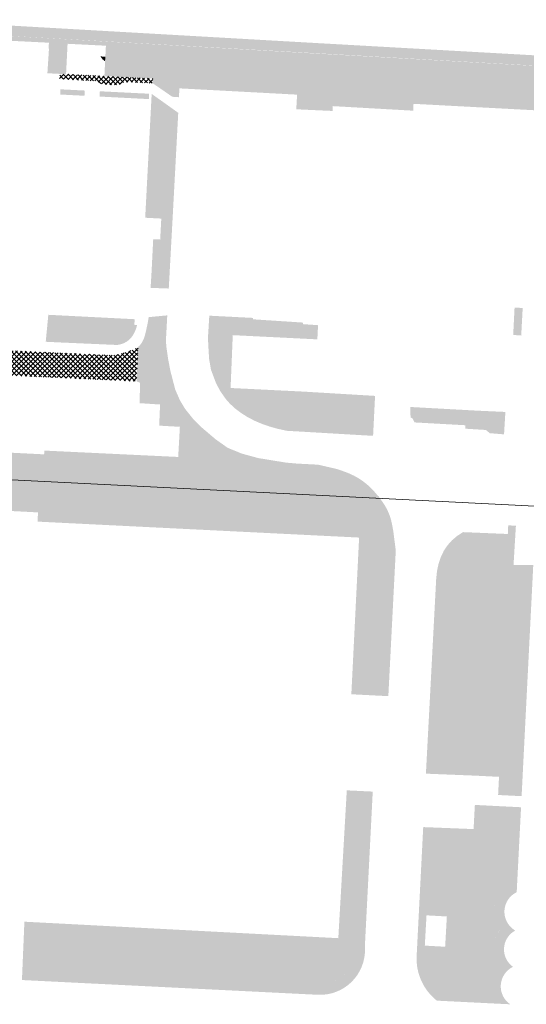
# Model space of a CAD drawing. Header units: millimetres. Extents: x 32690613 to 32694392, y 5343730 to 5344753.
# Tile 157 of 170: x 32692516 to 32692588, y 5344399 to 5344540. Entities that reach past the tile are written whole.
import ezdxf

# ---------------------------------------------------------------- set-up
doc = ezdxf.new("R2010")
doc.units = ezdxf.units.MM
doc.header["$LTSCALE"] = 0.01
doc.layers.get('DEFPOINTS').update_dxf_attribs({"color": 11, "lineweight": 18})
doc.layers.add('Gel-Rasengitter', color=105, linetype='Continuous', lineweight=5)
for name, color, linetype, lineweight, true_color in [('Veg-Hecke', 7, 'Continuous', 5, 0x9dd100), ('Veg-Rasen', 7, 'Continuous', 5, 0xb9f3a0), ('Veg-Stauden_Bodendecker', 7, 'Continuous', 5, 0xa8ffbe), ('Veg-Waldartig', 7, 'Continuous', 5, 0xb0ee53), ('Veg-Wiese', 7, 'Continuous', 5, 0xd4ffa8)]:
    doc.layers.add(name, color=color, linetype=linetype, lineweight=lineweight, true_color=true_color)
pattern_1 = [(45, (32692692.896049, 5344273.378250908), (-0.3367596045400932, 0.3367596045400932), []), (135, (32692692.896049, 5344273.378250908), (-0.3367596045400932, -0.3367596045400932), [])]

# ---------------------------------------------------------------- blocks, each defined once
blk = doc.blocks.new('A$C78070446')
blk.add_line((4469505.560991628, 5343027.116179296), (4470255.144423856, 5342959.86488218))

msp = doc.modelspace()

# ---------------------------------------------------------------- hatches: boundary and pattern name
at = {"layer": 'Gel-Rasengitter'}
h = msp.add_hatch(dxfattribs=at)
h.set_pattern_fill('ANSI37', color=256, scale=0.15, style=0)
h.set_pattern_definition(pattern_1)
h.paths.add_polyline_path([(32692534.92966763, 5344531.762866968), (32692534.90517054, 5344531.094940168), (32692530.93614905, 5344531.274119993), (32692529.95476082, 5344530.829466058), (32692527.72911356, 5344530.930650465), (32692526.75696798, 5344531.402055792), (32692521.58722051, 5344531.704451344), (32692521.6079561, 5344532.428813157), (32692527.9975037, 5344532.109488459)])
h = msp.add_hatch(dxfattribs=at)
h.set_pattern_fill('ANSI37', color=256, scale=0.15, style=0)
h.set_pattern_definition(pattern_1)
h.paths.add_polyline_path([(32692505.42946154, 5344493.21828493), (32692505.21732845, 5344489.668044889), (32692532.60463042, 5344488.410472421), (32692532.83377252, 5344493.353067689), (32692532.57069784, 5344493.162666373), (32692532.26145362, 5344492.991916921), (32692531.86760518, 5344492.835186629), (32692530.85098124, 5344492.519989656), (32692530.16248138, 5344492.330611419), (32692529.26235759, 5344492.123923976)])
at = {"layer": 'Veg-Hecke', "transparency": 33554687}
h = msp.add_hatch(color=256, dxfattribs=at)
h.dxf.hatch_style = 1
h.paths.add_polyline_path([(32692585.40145093, 5344484.02250515), (32692581.39122645, 5344484.206079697), (32692571.79338533, 5344484.731765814), (32692571.8235322, 5344483.191768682), (32692572.05452809, 5344483.170771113), (32692572.40005155, 5344482.523767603), (32692579.68145511, 5344482.11773538), (32692579.66061597, 5344481.6265473), (32692582.61008695, 5344481.441558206), (32692583.15842282, 5344480.982616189), (32692585.20662789, 5344480.812451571)])
at = {"layer": 'Veg-Rasen', "transparency": 33554687}
for points in [[(32692522.50737581, 5344532.384005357), (32692522.58320764, 5344533.900583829), (32692522.68291582, 5344535.894671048), (32692520.06538152, 5344536.041094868), (32692519.83624497, 5344532.522947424), (32692521.6079561, 5344532.428813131)], [(32692519.97045518, 5344497.933582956), (32692527.05526912, 5344497.570813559), (32692532.32958458, 5344497.300748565), (32692532.28850333, 5344496.498439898), (32692532.68797999, 5344496.477985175), (32692532.50375919, 5344495.866286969), (32692532.27036004, 5344495.327001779), (32692531.98778254, 5344494.86012961), (32692531.65602669, 5344494.465670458), (32692531.27509249, 5344494.143624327), (32692530.84497994, 5344493.893991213), (32692530.36568904, 5344493.71677112), (32692529.83721979, 5344493.611964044), (32692521.23419669, 5344493.991579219), (32692519.59896796, 5344494.071134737)], [(32692545.96880592, 5344485.197841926), (32692546.72635149, 5344484.506502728), (32692547.55825165, 5344483.874312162), (32692548.46450638, 5344483.301270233), (32692549.4451157, 5344482.787376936), (32692550.50007959, 5344482.332632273), (32692551.62939807, 5344481.937036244), (32692552.83307113, 5344481.60058885), (32692554.11109878, 5344481.323290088), (32692566.4606137, 5344480.60041616), (32692566.74545783, 5344486.321656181), (32692556.49399356, 5344486.934622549), (32692546.06190946, 5344487.452396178), (32692546.00579369, 5344486.093521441)], [(32692538.32549079, 5344473.229596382), (32692538.564096, 5344477.576690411), (32692519.39690103, 5344478.491706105), (32692519.36908787, 5344477.949677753), (32692509.630013, 5344478.438993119), (32692509.19547789, 5344469.888964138), (32692511.19499249, 5344469.78623873), (32692511.2067528, 5344470.015149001), (32692518.49601729, 5344469.638446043), (32692518.42814232, 5344468.319055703), (32692564.4616146, 5344466.034285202), (32692563.34803432, 5344443.597910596), (32692568.64396916, 5344443.325525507), (32692569.7092969, 5344464.176728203), (32692569.34367345, 5344467.032056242), (32692569.16558146, 5344467.970121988), (32692569.07277647, 5344468.395450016), (32692568.95697243, 5344468.815100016), (32692568.81851226, 5344469.227829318), (32692568.65780595, 5344469.63241575), (32692568.4753294, 5344470.027661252), (32692568.27162295, 5344470.412395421), (32692568.04728983, 5344470.785478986), (32692567.80299431, 5344471.145807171), (32692567.43411301, 5344471.659242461), (32692564.62585186, 5344471.905970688), (32692562.04935862, 5344472.08287039), (32692559.70463329, 5344472.189941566), (32692557.59167587, 5344472.227184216), (32692555.71048636, 5344472.194598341), (32692554.06106475, 5344472.09218394), (32692552.64341106, 5344471.919941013), (32692551.45752528, 5344471.677869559), (32692550.42420247, 5344471.435532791), (32692549.46423769, 5344471.262493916), (32692548.57763094, 5344471.158752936), (32692547.76438222, 5344471.12430985), (32692547.02449154, 5344471.159164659), (32692546.35795888, 5344471.263317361), (32692545.76478426, 5344471.436767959), (32692545.24496767, 5344471.679516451), (32692544.75799299, 5344471.944370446), (32692544.26334408, 5344472.184137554), (32692543.76102096, 5344472.398817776), (32692543.25102361, 5344472.58841111), (32692542.73335204, 5344472.752917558), (32692542.20800624, 5344472.892337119), (32692541.67498623, 5344473.006669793), (32692541.13429199, 5344473.095915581)], [(32692541.01529416, 5344477.734220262), (32692540.91013673, 5344477.739439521), (32692541.01286913, 5344477.685360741)], [(32692567.22031381, 5344471.926031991), (32692567.43411301, 5344471.659242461), (32692567.40983946, 5344471.692881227), (32692567.38543264, 5344471.726411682), (32692567.36089257, 5344471.759833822), (32692567.33621924, 5344471.793147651), (32692567.31141265, 5344471.826353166), (32692567.28647281, 5344471.859450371), (32692567.2613997, 5344471.892439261), (32692567.23619334, 5344471.925319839)]]:
    msp.add_hatch(color=256, dxfattribs=at).paths.add_polyline_path(points)
h = msp.add_hatch(color=256, dxfattribs=at)
h.paths.add_polyline_path([(32692624.52806077, 5344528.81949327), (32692634.57857938, 5344528.318832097), (32692634.54731115, 5344527.503925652), (32692624.48840334, 5344528.020476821)])
h.paths.add_polyline_path([(32692702.8653507, 5344525.692257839), (32692702.77535963, 5344523.904050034), (32692697.28231103, 5344524.18048619), (32692697.37404183, 5344526.003264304), (32692550.62353468, 5344534.314644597), (32692541.56025876, 5344534.827953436), (32692541.80556735, 5344534.77886509), (32692542.05091159, 5344534.727161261), (32692542.29629147, 5344534.672841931), (32692542.54170699, 5344534.615907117), (32692542.78715814, 5344534.556356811), (32692543.03264493, 5344534.494191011), (32692543.27816737, 5344534.42940973), (32692543.52372545, 5344534.362012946), (32692543.83181482, 5344534.275482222), (32692544.1320795, 5344534.173378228), (32692544.42451949, 5344534.055700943), (32692544.70913481, 5344533.922450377), (32692544.98592544, 5344533.77362654), (32692545.25489138, 5344533.60922941), (32692545.51603264, 5344533.429259), (32692545.76934921, 5344533.23371531), (32692545.90210275, 5344533.016247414), (32692545.97721509, 5344532.820639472), (32692545.99468625, 5344532.646891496), (32692545.95451622, 5344532.495003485), (32692545.85670501, 5344532.364975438), (32692545.70125261, 5344532.256807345), (32692545.48815902, 5344532.170499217), (32692545.21742424, 5344532.106051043), (32692545.04664257, 5344532.106019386), (32692544.87281653, 5344532.113695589), (32692544.69594612, 5344532.129079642), (32692544.51603134, 5344532.152171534), (32692544.33307216, 5344532.182971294), (32692544.14706863, 5344532.221478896), (32692543.95802072, 5344532.267694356), (32692543.76592845, 5344532.321617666), (32692543.52139153, 5344532.390631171), (32692543.2507006, 5344532.454419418), (32692542.95385566, 5344532.512982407), (32692542.63085668, 5344532.56632014), (32692542.28170367, 5344532.614432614), (32692541.90639666, 5344532.657319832), (32692541.50493561, 5344532.694981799), (32692541.07732055, 5344532.727418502), (32692540.441246, 5344532.75608968), (32692539.80509024, 5344532.779246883), (32692539.16885327, 5344532.796890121), (32692538.5325351, 5344532.809019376), (32692537.89613571, 5344532.815634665), (32692537.25965511, 5344532.816735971), (32692536.62309331, 5344532.812323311), (32692535.9864503, 5344532.802396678), (32692535.40300453, 5344532.812442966), (32692534.8206707, 5344532.834698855), (32692534.23944881, 5344532.869164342), (32692533.65933882, 5344532.91583943), (32692533.08034077, 5344532.974724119), (32692532.50245465, 5344533.045818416), (32692531.92568045, 5344533.129122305), (32692531.35001818, 5344533.224635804), (32692530.83112686, 5344533.306122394), (32692530.34454693, 5344533.400284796), (32692529.89027835, 5344533.507122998), (32692529.46832114, 5344533.62663701), (32692529.07867528, 5344533.758826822), (32692528.72134078, 5344533.903692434), (32692528.39631766, 5344534.061233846), (32692528.10360589, 5344534.231451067), (32692527.99750369, 5344532.109488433), (32692534.92966762, 5344531.762866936), (32692534.90517053, 5344531.094940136), (32692537.71508377, 5344529.154163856), (32692538.67241675, 5344529.087488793), (32692538.73224479, 5344530.357408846), (32692555.58158455, 5344529.45651046), (32692555.46467232, 5344527.359767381), (32692560.65607207, 5344527.121141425), (32692560.65288732, 5344527.814169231), (32692572.1983711, 5344527.16107205), (32692572.24890399, 5344528.142646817), (32692589.89651991, 5344527.204826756), (32692589.82454121, 5344525.806678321), (32692608.51050048, 5344524.455544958), (32692613.72488547, 5344524.188919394), (32692613.73706191, 5344524.389547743), (32692635.97823471, 5344523.25701433), (32692635.97771577, 5344523.136479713), (32692641.19722087, 5344522.903259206), (32692656.22545427, 5344522.067391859), (32692668.39198386, 5344521.491096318), (32692668.39758727, 5344521.601454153), (32692683.88477911, 5344520.866862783), (32692684.13441652, 5344525.7039723), (32692693.69430981, 5344525.201822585), (32692693.41340062, 5344520.214050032), (32692695.06413779, 5344520.161459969), (32692695.25926638, 5344524.132105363), (32692712.78882688, 5344523.281838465), (32692712.78992701, 5344523.307215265), (32692705.98174185, 5344523.634428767), (32692706.07485573, 5344525.510483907)])
h = msp.add_hatch(color=256, dxfattribs=at)
h.paths.add_polyline_path([(32692584.97544533, 5344460.635962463), (32692587.81545402, 5344460.624166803), (32692586.43129111, 5344433.177130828), (32692586.06348299, 5344433.195728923), (32692581.26771266, 5344433.438225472), (32692575.60271357, 5344433.666496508), (32692576.98992173, 5344459.993614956), (32692577.09561117, 5344461.01018877), (32692577.28265274, 5344461.895789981), (32692577.54889055, 5344462.685384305), (32692577.8906084, 5344463.386643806), (32692578.30765437, 5344464.009849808), (32692578.8045988, 5344464.565598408), (32692579.39003838, 5344465.061882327), (32692579.75112111, 5344465.294281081), (32692585.24221196, 5344465.066409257)])
h.paths.add_polyline_path([(32692584.48964668, 5344431.773393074), (32692584.35831381, 5344429.176068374), (32692587.72247748, 5344429.005960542), (32692589.39269422, 5344462.117628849), (32692586.56808267, 5344462.129360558), (32692586.90614241, 5344467.743839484), (32692585.80651662, 5344467.775891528), (32692585.74799719, 5344466.546710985), (32692579.33872661, 5344466.812685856), (32692578.49530553, 5344466.26984625), (32692577.75555063, 5344465.64274744), (32692577.1194619, 5344464.931389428), (32692576.58703934, 5344464.135772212), (32692576.15828296, 5344463.255895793), (32692575.83319275, 5344462.291760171), (32692575.61176872, 5344461.243365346), (32692575.49401085, 5344460.110711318), (32692574.0248818, 5344432.22885794), (32692581.1996391, 5344431.939751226)])
h = msp.add_hatch(color=256, dxfattribs=at)
edge = h.paths.add_edge_path()
edge.add_line((32692517.75563968, 5344404.102478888), (32692517.98083413, 5344409.455204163))
edge.add_line((32692517.98083413, 5344409.455204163), (32692563.80347756, 5344407.046271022))
edge.add_arc((32692558.86328736, 5344406.998010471), 4.940425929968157, -91.43331489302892, 0.5597029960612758, ccw=False)
edge.add_line((32692558.73971024, 5344402.059130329), (32692517.75563968, 5344404.102478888))
edge = h.paths.add_edge_path()
edge.add_line((32692562.69623529, 5344429.840209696), (32692561.4825216, 5344408.670356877))
edge.add_line((32692561.4825216, 5344408.670356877), (32692516.54587458, 5344411.032712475))
edge.add_line((32692516.54587458, 5344411.032712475), (32692516.19440266, 5344402.678454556))
edge.add_line((32692516.19440266, 5344402.678454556), (32692558.68236525, 5344400.560126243))
edge.add_arc((32692558.86328737, 5344406.998010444), 6.440425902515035, 268.3902558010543, 314.8298455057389)
edge.add_arc((32692558.86328736, 5344406.998010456), 6.440425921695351, 314.8298455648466, 361.2694351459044)
edge.add_line((32692565.30213261, 5344407.140691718), (32692565.29149158, 5344407.620894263))
edge.add_line((32692565.29149158, 5344407.620894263), (32692566.41238205, 5344429.659695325))
edge.add_line((32692566.41238205, 5344429.659695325), (32692562.69623529, 5344429.840209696))
h = msp.add_hatch(color=256, dxfattribs=at)
h.paths.add_polyline_path([(32692576.77664309, 5344407.443394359), (32692573.86556442, 5344407.606868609), (32692574.10898936, 5344411.941674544), (32692577.02006802, 5344411.778200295)])
edge = h.paths.add_edge_path()
edge.add_line((32692587.64305741, 5344427.417619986), (32692581.03111336, 5344427.751950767))
edge.add_line((32692581.03111336, 5344427.751950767), (32692580.8459452, 5344424.292111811))
edge.add_line((32692580.8459452, 5344424.292111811), (32692573.63833018, 5344424.576932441))
edge.add_line((32692573.63833018, 5344424.576932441), (32692572.71344581, 5344406.447001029))
edge.add_line((32692572.71344581, 5344406.447001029), (32692572.69807655, 5344406.183670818))
edge.add_arc((32692580.35510185, 5344405.73676875), 7.67005592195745, 176.659722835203, 231.572256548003)
edge.add_line((32692575.58795359, 5344399.728103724), (32692586.08866753, 5344399.203642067))
edge.add_arc((32692587.84989746, 5344401.771109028), 3.113489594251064, 176.9201640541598, 235.55067277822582, ccw=False)
edge.add_arc((32692587.84989747, 5344401.771109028), 3.113489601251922, 118.2896554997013, 176.9201640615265, ccw=False)
edge.add_line((32692586.37432372, 5344404.512732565), (32692586.48173212, 5344404.570541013))
edge.add_arc((32692588.26795009, 5344407.065666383), 3.068586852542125, 177.4381125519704, 234.40176625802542, ccw=False)
edge.add_arc((32692588.2679501, 5344407.065666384), 3.068586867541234, 120.4744592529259, 177.438112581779, ccw=False)
edge.add_line((32692586.71170331, 5344409.710344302), (32692586.79819832, 5344409.761241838))
edge.add_line((32692586.79819832, 5344409.761241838), (32692586.61047433, 5344409.890655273))
edge.add_arc((32692588.37982899, 5344412.457238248), 3.11736492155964, 175.6468807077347, 235.4183414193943, ccw=False)
edge.add_arc((32692588.37982899, 5344412.457238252), 3.117364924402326, 115.8754202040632, 175.6468807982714, ccw=False)
edge.add_line((32692587.01936156, 5344415.262072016), (32692587.64305741, 5344427.417619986))
edge = h.paths.add_edge_path()
edge.add_line((32692574.49459823, 5344411.920020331), (32692577.02006803, 5344411.778200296))
edge.add_line((32692577.02006803, 5344411.778200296), (32692576.77664309, 5344407.443394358))
edge.add_line((32692576.77664309, 5344407.443394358), (32692574.27339781, 5344407.583966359))
edge.add_line((32692574.27339781, 5344407.583966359), (32692574.21121777, 5344406.36508978))
edge.add_line((32692574.21121777, 5344406.36508978), (32692574.19552824, 5344406.096272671))
edge.add_arc((32692580.35510184, 5344405.73676875), 6.170055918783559, 176.6597174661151, 227.3208876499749)
edge.add_line((32692576.17247211, 5344401.200779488), (32692583.33067366, 5344400.843260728))
edge.add_arc((32692587.84989747, 5344401.771109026), 4.613489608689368, 176.9201640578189, 191.6022490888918, ccw=False)
edge.add_arc((32692587.85060276, 5344401.784585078), 4.613489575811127, 139.8498730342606, 177.0877547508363, ccw=False)
edge.add_arc((32692588.26795013, 5344407.065666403), 4.568586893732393, 177.4381128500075, 210.3197436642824, ccw=False)
edge.add_arc((32692588.26750172, 5344407.055878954), 4.568586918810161, 143.2037771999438, 177.315237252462, ccw=False)
edge.add_arc((32692588.379829, 5344412.457238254), 4.617364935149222, 127.62262523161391, 215.2502907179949, ccw=False)
edge.add_line((32692585.56112173, 5344416.114415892), (32692586.06810766, 5344425.995340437))
edge.add_line((32692586.06810766, 5344425.995340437), (32692582.44904137, 5344426.178337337))
edge.add_line((32692582.44904137, 5344426.178337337), (32692582.26474966, 5344422.73487473))
edge.add_line((32692582.26474966, 5344422.73487473), (32692575.06083206, 5344423.019549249))
edge.add_line((32692575.06083206, 5344423.019549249), (32692574.49459823, 5344411.920020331))
at = {"layer": 'Veg-Stauden_Bodendecker', "transparency": 33554687}
for points in [[(32692521.66738692, 5344529.474445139), (32692525.14604203, 5344529.294998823), (32692525.18535593, 5344530.04529581), (32692521.70634592, 5344530.217968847)], [(32692534.39362552, 5344529.588263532), (32692527.34775869, 5344529.937969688), (32692527.30822419, 5344529.183462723), (32692534.37913162, 5344528.818710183)], [(32692586.51809934, 5344495.04660836), (32692586.71597235, 5344498.97131834), (32692587.87744985, 5344498.904398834), (32692587.66653556, 5344494.967215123)], [(32692543.25085922, 5344490.078902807), (32692542.98826888, 5344491.600831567), (32692542.90732547, 5344492.910323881), (32692542.82104184, 5344494.625183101), (32692543.01499861, 5344497.806180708), (32692549.28525069, 5344497.486737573), (32692549.27423263, 5344497.287041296), (32692556.42987081, 5344496.819104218), (32692556.45400068, 5344496.591156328), (32692558.58343523, 5344496.445465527), (32692558.48271426, 5344494.416143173), (32692546.3743004, 5344495.017117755), (32692545.96880592, 5344485.197841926), (32692545.39750236, 5344485.840157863), (32692544.58471781, 5344486.998898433), (32692543.95782416, 5344488.188011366)]]:
    msp.add_hatch(color=256, dxfattribs=at).paths.add_polyline_path(points)
at = {"layer": 'Veg-Waldartig', "transparency": 33554687}
for points in [[(32692528.13680044, 5344534.895316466), (32692528.13005735, 5344534.895653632), (32692528.09430519, 5344534.237407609), (32692528.38722485, 5344534.066071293), (32692528.71272864, 5344533.907517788), (32692529.07081657, 5344533.761747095), (32692529.46148862, 5344533.628759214), (32692529.88474481, 5344533.508554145), (32692530.34058513, 5344533.401131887), (32692530.82900959, 5344533.306492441), (32692531.35001818, 5344533.224635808), (32692531.92568045, 5344533.129122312), (32692532.50245465, 5344533.045818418), (32692533.08034078, 5344532.974724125), (32692533.65933883, 5344532.915839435), (32692534.23944881, 5344532.869164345), (32692534.82067071, 5344532.834698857), (32692535.40300454, 5344532.812442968), (32692535.9864503, 5344532.802396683), (32692536.62309331, 5344532.812323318), (32692537.25965512, 5344532.816735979), (32692537.89613572, 5344532.815634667), (32692538.5325351, 5344532.809019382), (32692539.16885328, 5344532.796890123), (32692539.80509024, 5344532.779246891), (32692540.441246, 5344532.756089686), (32692541.07732055, 5344532.727418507), (32692541.50493562, 5344532.694981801), (32692541.90639666, 5344532.657319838), (32692542.28170368, 5344532.614432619), (32692542.63085668, 5344532.566320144), (32692542.95385566, 5344532.512982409), (32692543.25070061, 5344532.454419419), (32692543.52139154, 5344532.390631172), (32692543.76592845, 5344532.321617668), (32692543.95802073, 5344532.26769436), (32692544.14706864, 5344532.221478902), (32692544.33307217, 5344532.182971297), (32692544.51603134, 5344532.152171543), (32692544.69594612, 5344532.129079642), (32692544.87281654, 5344532.113695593), (32692545.04664258, 5344532.106019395), (32692545.21742425, 5344532.106051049), (32692545.48815902, 5344532.170499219), (32692545.70125261, 5344532.25680735), (32692545.85670501, 5344532.36497544), (32692545.95451622, 5344532.495003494), (32692545.99468625, 5344532.646891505), (32692545.9772151, 5344532.82063948), (32692545.90210275, 5344533.016247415), (32692545.76934922, 5344533.233715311), (32692545.51603265, 5344533.429259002), (32692545.25489139, 5344533.609229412), (32692544.98592544, 5344533.77362654), (32692544.70913481, 5344533.922450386), (32692544.4245195, 5344534.055700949), (32692544.1320795, 5344534.173378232), (32692543.83181482, 5344534.275482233), (32692543.52372545, 5344534.362012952), (32692543.2810453, 5344534.428634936), (32692543.03839996, 5344534.492702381), (32692542.79578943, 5344534.554215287), (32692542.55321371, 5344534.613173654), (32692542.3106728, 5344534.669577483), (32692542.0681667, 5344534.723426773), (32692541.8256954, 5344534.774721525), (32692541.58325892, 5344534.823461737), (32692528.1711215, 5344535.581711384)], [(32692528.09430519, 5344534.237407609), (32692528.13005735, 5344534.895653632), (32692527.45525348, 5344534.929395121), (32692527.49695052, 5344534.847136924), (32692527.54440451, 5344534.767152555), (32692527.59761546, 5344534.689442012), (32692527.65658336, 5344534.614005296), (32692527.72130821, 5344534.540842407), (32692527.79179002, 5344534.469953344), (32692527.86802879, 5344534.401338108), (32692527.9500245, 5344534.334996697), (32692527.96754255, 5344534.322595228), (32692527.98520833, 5344534.31025171), (32692528.00302183, 5344534.297966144), (32692528.02098305, 5344534.285738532), (32692528.039092, 5344534.273568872), (32692528.05734867, 5344534.261457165), (32692528.07575307, 5344534.249403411)], [(32692534.63247219, 5344527.020980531), (32692534.76570447, 5344529.5673305), (32692537.16610079, 5344527.85386299), (32692538.56858601, 5344526.852731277), (32692537.82604576, 5344512.926919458), (32692537.21280335, 5344501.693617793), (32692534.61209062, 5344501.789154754), (32692534.74422819, 5344503.990992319), (32692534.98656528, 5344508.765795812), (32692535.98519924, 5344508.71354444), (32692536.14195336, 5344511.709446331), (32692533.8376376, 5344511.830014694), (32692534.13131382, 5344517.442786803)], [(32692567.43411301, 5344471.659242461), (32692566.9115464, 5344472.303317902), (32692566.46640877, 5344472.815423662), (32692565.98756805, 5344473.296164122), (32692565.47722884, 5344473.743325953), (32692564.93774072, 5344474.154850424), (32692564.3715875, 5344474.528842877), (32692563.78137575, 5344474.86358145), (32692563.1698228, 5344475.157525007), (32692562.53974425, 5344475.409320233), (32692561.40040951, 5344475.820375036), (32692558.60286166, 5344476.470488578), (32692555.56498915, 5344476.628425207), (32692554.02397501, 5344476.762504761), (32692550.0381052, 5344477.413367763), (32692547.68158047, 5344478.055989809), (32692545.65120036, 5344478.882501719), (32692543.91018078, 5344480.112930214), (32692541.97279034, 5344481.760453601), (32692540.69309491, 5344483.029069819), (32692539.55653889, 5344484.452465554), (32692538.81958434, 5344485.673581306), (32692538.13392648, 5344487.242359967), (32692537.44681459, 5344489.895022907), (32692537.11733378, 5344491.614915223), (32692536.883329, 5344493.266408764), (32692536.80183944, 5344494.179844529), (32692536.99868811, 5344497.850328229), (32692534.33757922, 5344497.596240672), (32692534.18404109, 5344496.678469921), (32692533.94029022, 5344495.556262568), (32692533.85052746, 5344495.173182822), (32692533.74689272, 5344494.820868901), (32692533.62938599, 5344494.499320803), (32692533.49800727, 5344494.208538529), (32692533.35275657, 5344493.948522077), (32692533.19363387, 5344493.719271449), (32692533.02063919, 5344493.520786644), (32692532.83377252, 5344493.353067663), (32692532.60463041, 5344488.410472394), (32692533.10799077, 5344488.18706195), (32692533.03139519, 5344485.28085581), (32692535.96922669, 5344485.08640508), (32692535.84024243, 5344482.061062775), (32692538.80104055, 5344481.893529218), (32692538.32549079, 5344473.229596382), (32692541.13429199, 5344473.095915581), (32692541.67498623, 5344473.006669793), (32692542.20800624, 5344472.892337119), (32692542.73335204, 5344472.752917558), (32692543.25102361, 5344472.58841111), (32692543.76102096, 5344472.398817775), (32692544.26334408, 5344472.184137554), (32692544.75799299, 5344471.944370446), (32692545.24496767, 5344471.679516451), (32692545.76478426, 5344471.436767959), (32692546.35795888, 5344471.263317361), (32692547.02449154, 5344471.159164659), (32692547.76438222, 5344471.12430985), (32692548.57763094, 5344471.158752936), (32692549.46423769, 5344471.262493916), (32692550.42420247, 5344471.435532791), (32692551.45752528, 5344471.677869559), (32692552.54443095, 5344471.903877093), (32692553.82897609, 5344472.070338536), (32692555.31116071, 5344472.177253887), (32692556.99098481, 5344472.224623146), (32692558.86844838, 5344472.212446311), (32692560.94355143, 5344472.140723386), (32692563.21629395, 5344472.009454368), (32692565.68667595, 5344471.818639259)]]:
    msp.add_hatch(color=256, dxfattribs=at).paths.add_polyline_path(points)
at = {"layer": 'Veg-Wiese', "transparency": 33554687}
h = msp.add_hatch(color=256, dxfattribs=at)
h.paths.add_polyline_path([(32692807.82877686, 5344523.013141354), (32692809.51730068, 5344522.94086499), (32692821.29476555, 5344522.392591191), (32692948.07301312, 5344516.166274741)])
h.paths.add_polyline_path([(32692500.40276067, 5344538.653675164), (32692557.48797748, 5344535.426386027), (32692664.49512905, 5344529.367010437), (32692558.14928595, 5344535.353273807)])
h.paths.add_polyline_path([(32692697.37403736, 5344526.00317552), (32692697.39539855, 5344526.427642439), (32692702.88844716, 5344526.151206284), (32692702.86534905, 5344525.692225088), (32692706.07485573, 5344525.510483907), (32692728.27582, 5344524.253107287), (32692744.87747396, 5344523.469272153), (32692744.92507496, 5344524.287254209), (32692755.51330198, 5344523.694182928), (32692755.42338661, 5344522.729969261), (32692801.35721112, 5344520.16066636), (32692807.94574505, 5344521.506071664), (32692821.88209845, 5344520.857295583), (32692939.77197609, 5344515.101316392), (32692948.1217154, 5344514.545970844), (32692967.10038961, 5344521.292143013), (32692967.17118738, 5344522.901171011), (32692967.24986688, 5344524.474550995), (32692947.85234918, 5344517.679783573), (32692807.71180867, 5344524.520211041), (32692801.13724892, 5344523.177659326), (32692557.56195305, 5344536.888569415), (32692499.81542778, 5344540.18897077), (32692435.46499619, 5344475.660965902), (32692435.46576364, 5344475.660256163), (32692433.91476584, 5344474.000313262), (32692424.57861261, 5344470.181138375), (32692423.47948554, 5344467.564903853), (32692422.71996544, 5344465.004225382), (32692424.88555162, 5344467.065391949), (32692435.65844664, 5344471.472300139), (32692437.66305649, 5344473.617717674), (32692436.5670395, 5344474.641801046), (32692437.66908281, 5344473.622636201), (32692500.99009357, 5344537.118379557), (32692506.98312584, 5344536.779565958), (32692507.02217384, 5344537.560495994), (32692512.51230173, 5344537.285979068), (32692512.47146546, 5344536.469284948), (32692514.52406547, 5344536.353242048), (32692514.56482159, 5344537.168333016), (32692520.05494947, 5344536.893816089), (32692520.01240509, 5344536.042961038), (32692522.68278189, 5344535.891992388), (32692522.72507108, 5344536.737743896), (32692528.21519897, 5344536.463226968), (32692528.1711215, 5344535.581711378), (32692558.07531037, 5344533.891090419)])
for points in [[(32692528.40402415, 5344537.307399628), (32692528.33011179, 5344537.398289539), (32692526.24398257, 5344537.50383207), (32692526.23004332, 5344537.243493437), (32692528.6073184, 5344537.116207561), (32692528.51080154, 5344537.198677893)], [(32692587.81545402, 5344460.624166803), (32692584.97544533, 5344460.635962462), (32692585.24221196, 5344465.066409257), (32692579.75112111, 5344465.294281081), (32692579.39003837, 5344465.061882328), (32692578.80459879, 5344464.565598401), (32692578.30765437, 5344464.009849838), (32692577.89060842, 5344463.386643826), (32692577.54889055, 5344462.685384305), (32692577.28265273, 5344461.895790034), (32692577.09561116, 5344461.010188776), (32692576.98992173, 5344459.993614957), (32692575.60271357, 5344433.666496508), (32692581.26771273, 5344433.438225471), (32692586.06348299, 5344433.195728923), (32692586.4312911, 5344433.177130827)], [(32692517.98083413, 5344409.455204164), (32692517.75563967, 5344404.102478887), (32692558.73971024, 5344402.059130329, 0.2046483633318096), (32692562.34630607, 5344403.494242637, 0.2022250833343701), (32692563.80347756, 5344407.046271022)]]:
    msp.add_hatch(color=256, dxfattribs=at).paths.add_polyline_path(points)
h = msp.add_hatch(color=256, dxfattribs=at)
edge = h.paths.add_edge_path()
edge.add_line((32692576.77664309, 5344407.443394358), (32692574.27339778, 5344407.583966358))
edge.add_line((32692574.27339778, 5344407.583966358), (32692574.21121773, 5344406.365089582))
edge.add_line((32692574.21121773, 5344406.365089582), (32692574.19552821, 5344406.096272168))
edge.add_arc((32692580.35510183, 5344405.736768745), 6.170055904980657, 176.6597220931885, 227.3208877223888)
edge.add_line((32692576.17247211, 5344401.200779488), (32692583.33067366, 5344400.843260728))
edge.add_arc((32692587.84989747, 5344401.771109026), 4.613489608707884, 176.9201640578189, 191.6022490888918, ccw=False)
edge.add_arc((32692587.84989746, 5344401.771109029), 4.613489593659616, 139.7521257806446, 176.9201640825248, ccw=False)
edge.add_arc((32692588.26795013, 5344407.065666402), 4.568586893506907, 177.4381128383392, 210.4282492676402, ccw=False)
edge.add_arc((32692588.26795008, 5344407.065666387), 4.568586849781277, 143.2830438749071, 177.4381126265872, ccw=False)
edge.add_arc((32692588.379829, 5344412.457238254), 4.617364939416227, 175.6468808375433, 215.1785488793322, ccw=False)
edge.add_arc((32692588.37982901, 5344412.457238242), 4.617364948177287, 127.6226251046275, 175.6468806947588, ccw=False)
edge.add_line((32692585.56112174, 5344416.114415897), (32692586.06810766, 5344425.995340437))
edge.add_line((32692586.06810766, 5344425.995340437), (32692582.44904137, 5344426.178337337))
edge.add_line((32692582.44904137, 5344426.178337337), (32692582.26474966, 5344422.73487473))
edge.add_line((32692582.26474966, 5344422.73487473), (32692575.06083205, 5344423.019549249))
edge.add_line((32692575.06083205, 5344423.019549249), (32692574.49459821, 5344411.920020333))
edge.add_line((32692574.49459821, 5344411.920020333), (32692577.02006803, 5344411.778200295))
edge.add_line((32692577.02006803, 5344411.778200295), (32692576.77664309, 5344407.443394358))

# ---------------------------------------------------------------- block references
at = {"layer": 'DEFPOINTS', "transparency": 33554687, "rotation": 2.237485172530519}
msp.add_blockref('A$C78070446', (28434719.52429469, -168960.6641682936), dxfattribs=at)

doc.saveas('drawing.dxf')
